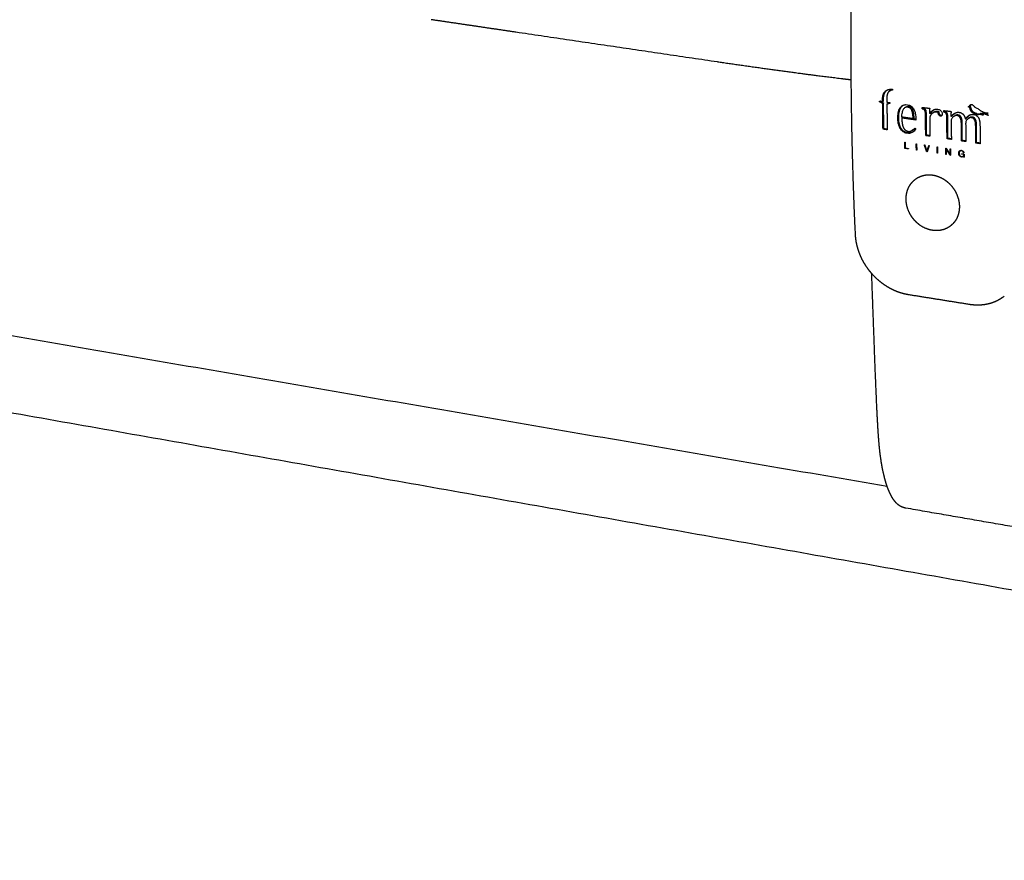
# Model space of a CAD drawing. Header units: millimetres. Extents: x -8186 to -3879, y 0 to 1739.
# Tile 3 of 11: x -7179 to -6954, y 314 to 506. Entities that reach past the tile are written whole.
import ezdxf

# ---------------------------------------------------------------- set-up
doc = ezdxf.new("R2010")
doc.units = ezdxf.units.MM
doc.header["$MEASUREMENT"] = 0
doc.layers.add('Make2D$visible$lines', color=7, linetype='Continuous', true_color=0x000000)

msp = doc.modelspace()

# ---------------------------------------------------------------- linework, layer by layer
at = {"layer": 'Make2D$visible$lines'}
for points, weights, degree, knots in [([(-6987.8, 456.94), (-6988.19, 464.93), (-6988.45, 473.04), (-6988.62, 481.23), (-6988.7, 485.61), (-6988.76, 490), (-6988.79, 494.39), (-6988.82, 498.83), (-6988.81, 503.27), (-6988.77, 507.7), (-6988.75, 509.85), (-6988.72, 512), (-6988.69, 514.15), (-6988.66, 516.31), (-6988.61, 518.47), (-6988.55, 520.63), (-6988.53, 521.63), (-6988.5, 522.62), (-6988.45, 523.61), (-6988.4, 524.62), (-6988.34, 525.62), (-6988.27, 526.62), (-6988.1, 528.82), (-6987.88, 531.02), (-6987.59, 533.2), (-6987.3, 535.39), (-6986.95, 537.57), (-6986.53, 539.73), (-6985.78, 543.62), (-6984.84, 547.42), (-6983.72, 551.05), (-6982.52, 554.98), (-6981.11, 558.7), (-6979.64, 562.26), (-6979.21, 563.31), (-6978.77, 564.35), (-6978.32, 565.39), (-6976.17, 570.35), (-6973.89, 575.04), (-6971.47, 579.36), (-6968.95, 583.86), (-6966.28, 587.95), (-6963.5, 591.49), (-6959.99, 595.95), (-6956.33, 599.51), (-6952.62, 602.35), (-6948.95, 604.67), (-6945.3, 606.97), (-6941.67, 609.26), (-6926.56, 617.53), (-6911.81, 623.9), (-6883.36, 634.67), (-6869.66, 639.11), (-6856.28, 643.62)], [1699.14372604, 1696.7199723, 1694.44341133, 1692.29497844, 1692.26837472, 1692.26837472, 1692.29497844, 1692.26274405, 1692.26274405, 1692.29497844, 1692.28791401, 1692.28791401, 1692.29497844, 1692.27866092, 1692.27866092, 1692.29497844, 1692.24198872, 1692.24198872, 1692.29497844, 1692.18010696, 1692.18010696, 1692.29497844, 1691.84037899, 1691.84037899, 1692.29497844, 1691.81791902, 1691.81791902, 1692.29497844, 1692.4054947, 1692.80237731, 1693.46974644, 1694.19281947, 1695.23764756, 1696.41439613, 1696.37670156, 1696.37670156, 1696.41439613, 1698.1898773, 1700.21146555, 1702.51045636, 1704.91175053, 1707.62001902, 1710.6013376, 1714.37069086, 1718.57989077, 1723.01765654, 1727.6052681, 1732.19287965, 1736.78049121, 1756.69312021, 1777.02122931, 1818.07362785, 1838.76559289, 1859.42944041], 3, [0, 0, 0, 0, 19.701116, 19.701116, 19.701116, 32.863137, 32.863137, 32.863137, 46.178655, 46.178655, 46.178655, 52.627768, 52.627768, 52.627768, 59.110247, 59.110247, 59.110247, 62.089032, 62.089032, 62.089032, 65.105123, 65.105123, 65.105123, 71.722974, 71.722974, 71.722974, 78.338047, 78.338047, 78.338047, 87.342309, 87.342309, 87.342309, 97.090644, 97.090644, 97.090644, 100.489761, 100.489761, 100.489761, 114.329022, 114.329022, 114.329022, 128.809959, 128.809959, 128.809959, 147.102939, 147.102939, 147.102939, 148.102939, 148.102939, 148.102939, 225.087576, 225.087576, 301.981593, 301.981593, 301.981593, 301.981593]), ([(-6988.77, 492.4), (-6989.8, 492.52), (-6990.82, 492.65), (-6996.02, 493.28), (-7000.13, 493.81), (-7009.33, 495.06), (-7014.49, 495.79), (-7019.46, 496.52)], [1741.45056778, 1741.75350312, 1742.06556527, 1743.70838478, 1745.17839351, 1748.75578121, 1750.96672302, 1753.22452849], 3, [103.418411, 103.418411, 103.418411, 103.418411, 105.968085, 105.968085, 116.409383, 116.409383, 129.779575, 129.779575, 129.779575, 129.779575]), ([(-6981.59, 488.1), (-6981.56, 488.61), (-6981.5, 489.07), (-6981.01, 489.86), (-6980.6, 490.15), (-6980.17, 490.23)], [1686.35304403, 1686.2087768, 1686.06367012, 1685.61868417, 1685.34505866, 1685.11024737], 3, [0, 0, 0, 0, 1.253588, 1.253588, 2.392884, 2.392884, 2.392884, 2.392884]), ([(-6981.37, 488.23), (-6981.33, 488.7), (-6981.26, 489.07), (-6981.15, 489.35), (-6981.03, 489.63), (-6980.87, 489.85), (-6980.65, 490.03), (-6980.61, 490.06), (-6980.56, 490.09), (-6980.52, 490.12)], [1686.63583637, 1686.50580083, 1686.37840647, 1686.2536533, 1686.12890013, 1685.99024592, 1685.83769066, 1684.90336583, 1684.90336583, 1685.83769066], 3, [6.894311, 6.894311, 6.894311, 6.894311, 7.894311, 7.894311, 7.894311, 8.894311, 8.894311, 8.894311, 9.048661, 9.048661, 9.048661, 9.048661]), ([(-6979.3, 490.1), (-6979.53, 490.14), (-6979.83, 489.98), (-6980.21, 489.71), (-6980.36, 489.52), (-6980.47, 489.27)], [1684.70832425, 1684.81570304, 1685.00513957, 1685.25986912, 1685.3804138, 1685.49882767], 3, [0, 0, 0, 0, 0.592294, 0.592294, 1.3559, 1.3559, 1.3559, 1.3559]), ([(-6981.32, 481.22), (-6981.33, 481.77), (-6981.33, 482.32), (-6981.33, 482.87), (-6981.34, 484.29), (-6981.35, 485.7), (-6981.35, 487.12)], [1688.33443025, 1688.20098853, 1688.0675469, 1687.93410527, 1687.59016377, 1687.24622226, 1686.90228051], 3, [50.947845, 50.947845, 50.947845, 50.947845, 58.195278, 58.195278, 58.195278, 59.251826, 59.251826, 59.251826, 59.251826]), ([(-6974.72, 480.42), (-6974.87, 480.34), (-6975.03, 480.3), (-6975.35, 480.21), (-6975.75, 480.27), (-6976.81, 480.42), (-6977.35, 481.33), (-6977.89, 482.23), (-6977.9, 483.84), (-6977.9, 484.84), (-6977.63, 485.56), (-6977.36, 486.29), (-6976.85, 486.63)], [1, 0.995735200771, 1, 1.00010989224, 1.00021755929, 1.00050611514, 1.00053424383, 1.00056237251, 1.00033046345, 1.00018708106, 1.00000260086, 0.999818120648, 0.999618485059], 2, [0, 0, 0, 0.33109, 0.33109, 1.331819, 1.331819, 2.332549, 2.332549, 3.333278, 3.333278, 4.334007, 4.334007, 5.334737, 5.334737, 5.334737]), ([(-6976.16, 486.26), (-6975.92, 486.4), (-6975.61, 486.36), (-6975.21, 486.3), (-6974.96, 485.97), (-6974.72, 485.64), (-6974.59, 485.08), (-6974.47, 484.51), (-6974.43, 483.64)], [1684.53540033, 1684.37930014, 1684.23552278, 1684.05328998, 1684.01163688, 1683.96998377, 1684.04646724, 1684.1229507, 1684.31621405], 2, [-16.521107, -16.521107, -16.521107, -16, -16, -15, -15, -14, -14, -13, -13, -13]), ([(-6971.76, 484.22), (-6971.76, 484.43), (-6971.76, 484.96), (-6971.85, 485.35), (-6971.9, 485.48), (-6972.19, 485.7), (-6972.33, 485.75), (-6972.48, 485.8)], [1682.45401501, 1682.40106934, 1682.26689391, 1682.2081835, 1682.20355888, 1682.29011774, 1682.34740453, 1682.40725166], 3, [0, 0, 0, 0, 0.60308, 0.60308, 1.085999, 1.085999, 1.521284, 1.521284, 1.521284, 1.521284]), ([(-6971.55, 484.34), (-6971.55, 484.57), (-6971.55, 484.8), (-6971.56, 485.03), (-6971.57, 485.21), (-6971.6, 485.35), (-6971.64, 485.47), (-6971.69, 485.57), (-6971.76, 485.67), (-6971.85, 485.73), (-6971.95, 485.8), (-6972.08, 485.86), (-6972.26, 485.92)], [1, 0.999846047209, 0.999846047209, 1, 0.999976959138, 0.999964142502, 0.999961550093, 0.971851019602, 0.971851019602, 0.999961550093, 0.999979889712, 1.00001018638, 1.00005244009], 3, [0, 0, 0, 0, 0.695355, 0.695355, 0.695355, 1.695355, 1.695355, 1.695355, 2.041319, 2.041319, 2.041319, 3.041319, 3.041319, 3.041319, 3.041319]), ([(-6970.54, 484.88), (-6970.33, 485.14), (-6970.14, 485.35), (-6969.96, 485.49), (-6969.92, 485.52), (-6969.88, 485.55), (-6969.83, 485.58)], [1682.08972751, 1681.92209772, 1681.77656744, 1681.65313668, 1680.62328551, 1680.62328551, 1681.65313668], 3, [85.49153, 85.49153, 85.49153, 85.49153, 86.49153, 86.49153, 86.49153, 86.650604, 86.650604, 86.650604, 86.650604]), ([(-6977.18, 483.57), (-6977.17, 482.87), (-6977.09, 481.52), (-6976.02, 480.62), (-6975.51, 480.56), (-6974.83, 480.79), (-6974.37, 481.17), (-6974.14, 481.37)], [1685.32035856, 1685.49912988, 1685.81870604, 1685.52631965, 1685.28822103, 1684.88170759, 1684.55691531, 1684.38310039], 3, [0, 0, 0, 0, 2.293206, 2.293206, 3.455687, 3.455687, 4.44804, 4.44804, 4.44804, 4.44804]), ([(-6968.82, 484.99), (-6969.3, 485.13), (-6969.82, 485.06), (-6970.38, 484.64), (-6970.52, 484.47), (-6970.74, 484.02), (-6970.77, 483.78), (-6970.77, 483.51)], [1680.80063787, 1681.00121792, 1681.27504744, 1681.65990313, 1681.77468172, 1682.00291532, 1682.07864954, 1682.14665138], 3, [0, 0, 0, 0, 1.219309, 1.219309, 1.851548, 1.851548, 2.502878, 2.502878, 2.502878, 2.502878]), ([(-6968.61, 485.12), (-6969.05, 485.24), (-6969.46, 485.2), (-6969.84, 484.99), (-6969.85, 484.99), (-6969.86, 484.98), (-6969.86, 484.98)], [1681.07490598, 1681.26161609, 1681.47597956, 1681.71799639, 1681.72136286, 1681.72474215, 1681.72813425], 3, [106.826783, 106.826783, 106.826783, 106.826783, 109.686146, 109.686146, 109.686146, 109.72592, 109.72592, 109.72592, 109.72592]), ([(-6967.99, 484.24), (-6968.09, 484.22), (-6968.2, 484.25), (-6968.3, 484.32), (-6968.5, 484.48), (-6968.67, 484.83), (-6968.61, 485.12)], [1680.98363945, 1681.03661542, 1681.08542409, 1681.11704702, 1681.1805536, 1681.17474931, 1681.07490598], 3, [99.960473, 99.960473, 99.960473, 99.960473, 102.24297, 102.24297, 102.24297, 106.826783, 106.826783, 106.826783, 106.826783]), ([(-6966.85, 483.49), (-6966.86, 483.7), (-6966.86, 484.23), (-6966.95, 484.63), (-6967, 484.76), (-6967.29, 484.97), (-6967.43, 485.02), (-6967.58, 485.07)], [1680.20913936, 1680.15619377, 1680.02201826, 1679.96330785, 1679.95868323, 1680.04524209, 1680.10252886, 1680.16237601], 3, [0, 0, 0, 0, 0.60308, 0.60308, 1.085999, 1.085999, 1.521284, 1.521284, 1.521284, 1.521284]), ([(-6966.64, 483.61), (-6966.64, 483.84), (-6966.65, 484.08), (-6966.66, 484.31), (-6966.67, 484.48), (-6966.69, 484.63), (-6966.74, 484.74), (-6966.78, 484.85), (-6966.86, 484.94), (-6966.95, 485.01), (-6967.05, 485.07), (-6967.18, 485.14), (-6967.36, 485.2)], [1, 0.999845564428, 0.999845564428, 1, 0.999976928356, 0.999964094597, 0.999961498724, 0.971805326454, 0.971805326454, 0.999961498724, 0.999979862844, 1.00001019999, 1.00005251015], 3, [0, 0, 0, 0, 0.696204, 0.696204, 0.696204, 1.696204, 1.696204, 1.696204, 2.042725, 2.042725, 2.042725, 3.042725, 3.042725, 3.042725, 3.042725]), ([(-6965.85, 484.09), (-6965.44, 484.51), (-6964.86, 485.08), (-6963.32, 484.91), (-6962.81, 484.39), (-6962.62, 483.52)], [1679.56066584, 1679.24569253, 1678.81894432, 1678.09887956, 1677.97672488, 1678.10428014], 3, [0, 0, 0, 0, 1.702192, 1.702192, 3.600027, 3.600027, 3.600027, 3.600027]), ([(-6965.64, 484.21), (-6965.41, 484.44), (-6965.21, 484.62), (-6965.07, 484.73), (-6965.01, 484.78), (-6964.95, 484.82), (-6964.89, 484.86)], [1679.83119908, 1679.659488, 1679.52287432, 1679.42135802, 1678.55394144, 1678.55394144, 1679.42135802], 3, [82.798438, 82.798438, 82.798438, 82.798438, 83.798438, 83.798438, 83.798438, 84.00887, 84.00887, 84.00887, 84.00887]), ([(-6963.31, 481.92), (-6963.31, 482.25), (-6963.32, 482.57), (-6963.34, 482.9), (-6963.36, 483.15), (-6963.39, 483.36), (-6963.44, 483.51), (-6963.48, 483.67), (-6963.53, 483.8), (-6963.6, 483.91), (-6963.65, 484), (-6963.72, 484.08), (-6963.79, 484.15), (-6963.86, 484.21), (-6963.94, 484.26), (-6964.03, 484.3), (-6964.13, 484.34), (-6964.23, 484.36), (-6964.34, 484.38), (-6964.49, 484.4), (-6964.65, 484.38), (-6964.79, 484.32), (-6964.83, 484.3), (-6964.87, 484.28), (-6964.91, 484.26)], [1, 0.999538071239, 0.999538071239, 1, 0.999969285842, 0.999948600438, 0.999937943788, 0.999927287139, 0.999923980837, 0.999928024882, 0.993215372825, 0.993215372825, 0.999928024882, 0.990966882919, 0.990966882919, 0.999928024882, 0.99474332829, 0.99474332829, 0.999928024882, 0.973296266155, 0.973296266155, 0.999928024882, 0.998947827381, 0.998947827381, 0.999928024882], 3, [0, 0, 0, 0, 0.97757, 0.97757, 0.97757, 1.97757, 1.97757, 1.97757, 2.97757, 2.97757, 2.97757, 3.292692, 3.292692, 3.292692, 3.571032, 3.571032, 3.571032, 3.888665, 3.888665, 3.888665, 4.351434, 4.351434, 4.351434, 4.483024, 4.483024, 4.483024, 4.483024]), ([(-6961.58, 484.38), (-6961.62, 484.36), (-6961.66, 484.32), (-6961.71, 484.29), (-6961.88, 484.16), (-6962.12, 483.94), (-6962.4, 483.64)], [1, 0.999552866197, 0.999552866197, 1, 1.00007158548, 1.0001708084, 1.00029766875], 3, [0, 0, 0, 0, 0.159261, 0.159261, 0.159261, 1.159261, 1.159261, 1.159261, 1.159261]), ([(-6960.03, 481.43), (-6960.03, 481.75), (-6960.04, 482.06), (-6960.06, 482.38), (-6960.08, 482.63), (-6960.1, 482.83), (-6960.14, 482.99), (-6960.18, 483.14), (-6960.22, 483.26), (-6960.27, 483.35), (-6960.32, 483.44), (-6960.38, 483.52), (-6960.45, 483.6), (-6960.52, 483.67), (-6960.59, 483.74), (-6960.68, 483.78), (-6960.77, 483.83), (-6960.89, 483.87), (-6961.03, 483.89), (-6961.18, 483.91), (-6961.32, 483.9), (-6961.46, 483.85), (-6961.5, 483.83), (-6961.54, 483.81), (-6961.58, 483.79)], [1, 0.999626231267, 0.999626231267, 1, 0.999968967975, 0.999947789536, 0.999936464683, 0.99992513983, 0.999920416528, 0.999922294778, 0.995777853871, 0.995777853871, 0.999922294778, 0.990812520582, 0.990812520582, 0.999922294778, 0.999941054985, 0.999970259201, 1.00000990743, 0.977043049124, 0.977043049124, 1.00000990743, 0.998191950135, 0.998191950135, 1.00000990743], 3, [0, 0, 0, 0, 0.947847, 0.947847, 0.947847, 1.947847, 1.947847, 1.947847, 2.947847, 2.947847, 2.947847, 3.252186, 3.252186, 3.252186, 3.547041, 3.547041, 3.547041, 4.547041, 4.547041, 4.547041, 4.983479, 4.983479, 4.983479, 5.117574, 5.117574, 5.117574, 5.117574]), ([(-6963.48, 474.76), (-6963.9, 474.83), (-6964.14, 475.18), (-6964.14, 476.02), (-6963.92, 476.32), (-6963.51, 476.26)], [1680.85291344, 1681.04169387, 1681.06265798, 1680.83716228, 1680.64799247, 1680.45466364], 3, [0, 0, 0, 0, 0.945536, 0.945536, 1.876828, 1.876828, 1.876828, 1.876828]), ([(-6963.5, 476.19), (-6963.88, 476.23), (-6964.06, 475.96), (-6964.05, 475.21), (-6963.86, 474.9), (-6963.48, 474.83)], [1680.47454927, 1680.64784428, 1680.81259466, 1681.01116436, 1681.00090528, 1680.8302516], 3, [0, 0, 0, 0, 0.822566, 0.822566, 1.665389, 1.665389, 1.665389, 1.665389]), ([(-6963.97, 475.98), (-6963.93, 476.09), (-6963.85, 476.19), (-6963.83, 476.21), (-6963.8, 476.23)], [1, 0.982488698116, 1, 0.99752954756, 1], 2, [0, 0, 0, 0.2416767, 0.2416767, 0.3081167, 0.3081167, 0.3081167]), ([(-6963.05, 474.95), (-6963.01, 474.97), (-6962.98, 475), (-6962.97, 475.01), (-6962.97, 475.01)], [1, 0.992154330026, 1, 0.999997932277, 0.99999589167], 2, [0, 0, 0, 0.090955, 0.090955, 0.1251786, 0.1251786, 0.1251786]), ([(-6976.19, 464.92), (-6976.22, 465.7), (-6976.11, 466.47), (-6975.85, 467.19), (-6975.85, 467.2), (-6975.84, 467.21), (-6975.84, 467.21), (-6975.55, 468.03), (-6975.08, 468.74), (-6974.47, 469.31), (-6973.94, 469.81), (-6973.3, 470.19), (-6972.6, 470.42), (-6972.52, 470.44), (-6972.43, 470.47), (-6972.34, 470.5), (-6971.61, 470.69), (-6970.84, 470.73), (-6970.07, 470.61)], [1688.48537397, 1688.30417893, 1688.07046689, 1687.82634843, 1687.82406155, 1687.82177139, 1687.81947799, 1687.54446409, 1687.226105, 1686.86770798, 1660.14438446, 1660.14438446, 1686.86770798, 1686.45895717, 1686.45895717, 1686.86770798, 1686.5204554, 1686.1835138, 1685.87971318], 3, [0, 0, 0, 0, 1.871307, 1.871307, 1.871307, 1.88879, 1.88879, 1.88879, 3.989424, 3.989424, 3.989424, 6.178666, 6.178666, 6.178666, 6.455829, 6.455829, 6.455829, 8.368905, 8.368905, 8.368905, 8.368905]), ([(-6970.07, 470.61), (-6969.31, 470.49), (-6968.56, 470.23), (-6967.85, 469.84), (-6967.08, 469.4), (-6966.4, 468.84), (-6965.83, 468.17), (-6965.25, 467.5), (-6964.79, 466.73), (-6964.47, 465.9), (-6964.17, 465.14), (-6964.01, 464.35), (-6963.98, 463.56)], [1684.75773747, 1684.45803488, 1684.19519717, 1683.98561075, 1666.95007907, 1666.95007907, 1683.98561075, 1667.83600516, 1667.83600516, 1683.98561075, 1684.05168784, 1684.18316648, 1684.37157356], 3, [0, 0, 0, 0, 1.887295, 1.887295, 1.887295, 4.522295, 4.522295, 4.522295, 7.177582, 7.177582, 7.177582, 9.053536, 9.053536, 9.053536, 9.053536]), ([(-6970.17, 457.95), (-6970.93, 458.06), (-6971.67, 458.33), (-6973.12, 459.14), (-6973.79, 459.7), (-6974.37, 460.37), (-6974.94, 461.03), (-6975.39, 461.79), (-6976, 463.35), (-6976.16, 464.14), (-6976.19, 464.92)], [1687.63752323, 1687.91872788, 1688.17486785, 1688.59916714, 1688.75648605, 1688.83887647, 1688.92106491, 1688.92713149, 1688.79360099, 1688.66527142, 1688.48537397], 3, [0, 0, 0, 0, 1.87187, 1.87187, 3.876744, 3.876744, 3.876744, 5.876648, 5.876648, 7.734526, 7.734526, 7.734526, 7.734526]), ([(-6963.98, 463.56), (-6963.96, 462.77), (-6964.07, 461.99), (-6964.34, 461.28), (-6964.51, 460.79), (-6964.76, 460.33), (-6965.07, 459.92), (-6965.25, 459.67), (-6965.45, 459.45), (-6965.68, 459.24), (-6966.29, 458.67), (-6967.03, 458.27), (-6967.84, 458.06), (-6968.27, 457.94), (-6968.71, 457.88), (-6969.16, 457.88), (-6969.5, 457.87), (-6969.83, 457.89), (-6970.17, 457.95)], [1683.88496961, 1684.07553791, 1684.32140885, 1684.60631565, 1672.67936531, 1672.67936531, 1684.60631565, 1679.99369025, 1679.99369025, 1684.60631565, 1650.92275314, 1650.92275314, 1684.60631565, 1676.4791294, 1676.4791294, 1684.60631565, 1680.46146041, 1680.46146041, 1684.60631565], 3, [0, 0, 0, 0, 1.898217, 1.898217, 1.898217, 3.446747, 3.446747, 3.446747, 4.36119, 4.36119, 4.36119, 6.854432, 6.854432, 6.854432, 8.186714, 8.186714, 8.186714, 9.198686, 9.198686, 9.198686, 9.198686]), ([(-6975.64, 443.18), (-6976.74, 443.36), (-6977.79, 443.73), (-6978.93, 444.12), (-6979.98, 444.71), (-6981.1, 445.34), (-6982.1, 446.14), (-6983.14, 446.98), (-6984.02, 447.97), (-6984.91, 448.97), (-6985.61, 450.11), (-6986.29, 451.2), (-6986.78, 452.4), (-6987.24, 453.53), (-6987.5, 454.72), (-6987.75, 455.82), (-6987.8, 456.94)], [1, 0.996156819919, 1, 0.996269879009, 1, 0.996382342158, 1, 0.996429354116, 1, 0.996448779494, 1, 0.996452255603, 1, 0.996418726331, 1, 0.996436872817, 1], 2, [0, 0, 0, 2.218102, 2.218102, 4.628312, 4.628312, 7.189802, 7.189802, 9.846825, 9.846825, 12.508662, 12.508662, 15.084706, 15.084706, 17.519195, 17.519195, 19.759054, 19.759054, 19.759054]), ([(-6976.23, 394.27), (-6976.87, 394.38), (-6977.5, 394.64), (-6978.07, 395.11), (-6978.48, 395.45), (-6978.83, 395.87), (-6979.12, 396.3), (-6979.27, 396.52), (-6979.41, 396.75), (-6979.53, 396.98), (-6979.67, 397.22), (-6979.79, 397.46), (-6979.9, 397.7), (-6980.15, 398.22), (-6980.36, 398.75), (-6980.55, 399.29), (-6980.74, 399.86), (-6980.92, 400.43), (-6981.07, 401.02), (-6981.42, 402.33), (-6981.71, 403.72), (-6981.93, 405.19), (-6982.16, 406.65), (-6982.32, 408.18), (-6982.45, 409.73), (-6982.56, 411.09), (-6982.64, 412.47), (-6982.72, 413.86), (-6982.8, 415.25), (-6982.87, 416.64), (-6982.93, 418.03), (-6983.14, 422.62), (-6983.32, 427.24), (-6983.49, 431.87), (-6983.69, 437.26), (-6983.89, 442.65), (-6984.08, 448.04)], [1728.68087387, 1728.0324506, 1727.42539077, 1726.8245528, 1726.39359639, 1725.92584453, 1725.48662819, 1724.45230215, 1724.45230215, 1725.48662819, 1724.85130137, 1724.85130137, 1725.48662819, 1723.86816525, 1723.86816525, 1725.48662819, 1724.68570835, 1724.68570835, 1725.48662819, 1724.70091104, 1723.97696529, 1723.32012849, 1722.66544748, 1722.07424177, 1721.52309482, 1721.03922556, 1720.58909395, 1720.14424802, 1720.13285211, 1720.13285211, 1720.14424802, 1718.73489148, 1717.36839996, 1716.00748648, 1716.00689922, 1716.00689922, 1716.00748648], 3, [0.026202, 0.026202, 0.026202, 0.026202, 2.614473, 2.614473, 2.614473, 4.521413, 4.521413, 4.521413, 5.315078, 5.315078, 5.315078, 6.126863, 6.126863, 6.126863, 7.837229, 7.837229, 7.837229, 9.646278, 9.646278, 9.646278, 13.667244, 13.667244, 13.667244, 17.679816, 17.679816, 17.679816, 21.185216, 21.185216, 21.185216, 25.359089, 25.359089, 25.359089, 36.844651, 36.844651, 36.844651, 53.0206, 53.0206, 53.0206, 53.0206]), ([(-6953.68, 442.86), (-6954.34, 442.33), (-6955.08, 441.93), (-6956.1, 441.39), (-6957.22, 441.11), (-6958.31, 440.84), (-6959.44, 440.8), (-6960.53, 440.77), (-6961.61, 440.94)], [1, 0.995714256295, 1, 0.992716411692, 1, 0.994113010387, 1, 0.995527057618, 1], 2, [0, 0, 0, 1.689866, 1.689866, 3.982675, 3.982675, 6.229507, 6.229507, 8.404713, 8.404713, 8.404713])]:
    msp.add_rational_spline(points, weights, degree=degree, knots=knots, dxfattribs=at)
for points, weights, degree in [([(-7065.66, 503.35), (-7072.16, 504.31), (-7078.63, 505.27), (-7085.08, 506.22)], [1775.90850737, 1779.14222683, 1782.37594477, 1785.60966118], 3), ([(-7019.47, 496.53), (-7042.56, 499.93), (-7065.66, 503.35)], [1, 0.999999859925, 1], 2), ([(-6980.17, 490.23), (-6979.74, 490.34), (-6979.3, 490.27)], [1, 0.981024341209, 1], 2), ([(-6979.3, 490.21), (-6979.47, 490.17), (-6979.63, 490.08)], [1, 0.991108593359, 1], 2), ([(-6979.3, 490.27), (-6979.3, 490.21), (-6979.3, 490.16), (-6979.3, 490.1)], [1684.66756277, 1684.68114402, 1684.69473118, 1684.70832425], 3), ([(-6981.58, 487.46), (-6981.58, 487.67), (-6981.59, 487.89), (-6981.59, 488.1)], [1686.51274733, 1686.45942288, 1686.40618843, 1686.35304403], 3), ([(-6981.36, 487.58), (-6981.36, 487.91), (-6981.37, 488.23)], [1, 0.999982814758, 1], 2), ([(-6980.47, 489.27), (-6980.61, 488.92), (-6980.62, 488.37), (-6980.61, 487.99)], [1685.49882767, 1685.65733793, 1685.79794478, 1685.89431052], 3), ([(-6980.61, 487.99), (-6980.61, 487.76), (-6980.61, 487.54), (-6980.61, 487.31)], [1685.89431052, 1685.95055068, 1686.0068889, 1686.06332515], 3), ([(-6982.28, 487.51), (-6982.27, 487.54), (-6982.26, 487.56), (-6982.23, 487.55)], [1686.84449479, 1686.83662901, 1686.82807652, 1686.81422048], 3), ([(-6982.27, 487.44), (-6982.27, 487.46), (-6982.27, 487.49), (-6982.28, 487.51)], [1686.86304851, 1686.85686281, 1686.85067824, 1686.84449479], 3), ([(-6982.25, 487.39), (-6982.28, 487.41), (-6982.27, 487.44)], [1, 0.831190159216, 1], 2), ([(-6981.57, 487), (-6981.8, 487.13), (-6982.02, 487.26), (-6982.25, 487.39)], [1686.62708892, 1686.70513018, 1686.78319041, 1686.86126963], 3), ([(-6982.02, 487.52), (-6982.03, 487.52), (-6982.03, 487.52), (-6982.03, 487.52)], [1687.13865558, 1658.88301639, 1634.67033527, 1614.50061224], 3), ([(-6981.49, 481.13), (-6981.54, 484.06), (-6981.57, 487)], [1, 0.999995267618, 1], 2), ([(-6979.93, 487.05), (-6980.16, 486.99), (-6980.38, 486.92), (-6980.6, 486.85)], [1685.79549136, 1685.9229388, 1686.05040511, 1686.17789027], 3), ([(-6980.6, 486.85), (-6980.57, 483.92), (-6980.52, 480.98)], [1, 0.999995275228, 1], 2), ([(-6979.95, 487.21), (-6979.92, 487.21), (-6979.91, 487.19), (-6979.91, 487.16)], [1685.7619367, 1685.7479817, 1685.74684661, 1685.75411211], 3), ([(-6979.91, 487.09), (-6979.91, 487.07), (-6979.91, 487.06), (-6979.93, 487.05)], [1685.77261898, 1685.77826891, 1685.78432313, 1685.79549136], 3), ([(-6979.91, 487.16), (-6979.91, 487.14), (-6979.91, 487.11), (-6979.91, 487.09)], [1685.75411211, 1685.76027993, 1685.76644889, 1685.77261898], 3), ([(-6972.48, 485.8), (-6972.48, 485.9), (-6972.48, 486.01), (-6972.48, 486.11)], [1682.40725166, 1682.38126224, 1682.35529354, 1682.32934556], 3), ([(-6972.48, 486.11), (-6972.03, 486.07), (-6971.59, 486.02), (-6971.14, 485.97)], [1682.32934556, 1682.11863535, 1681.90792612, 1681.69721772], 3), ([(-6970.79, 485.92), (-6970.81, 485.55), (-6970.83, 485.17), (-6970.85, 484.79)], [1681.53781619, 1681.64312529, 1681.74871299, 1681.85457898], 3), ([(-6970.76, 484.76), (-6970.29, 485.35), (-6969.78, 485.84), (-6968.89, 485.71)], [1681.81966671, 1681.43286971, 1681.05825873, 1680.65392428], 3), ([(-6961.92, 486.26), (-6961.79, 486.41), (-6961.6, 486.42)], [1, 0.92715344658, 1], 2), ([(-6961.57, 486.09), (-6961.69, 486.1), (-6961.8, 486.15), (-6961.92, 486.26)], [1676.94047615, 1676.99455221, 1677.03754638, 1677.06945866], 3), ([(-6961.69, 486.39), (-6961.69, 486.4), (-6961.68, 486.4), (-6961.68, 486.41)], [1677.35804059, 1677.35399774, 1677.34995, 1677.34589737], 3), ([(-6961.34, 486.22), (-6961.46, 486.23), (-6961.57, 486.28), (-6961.69, 486.39)], [1677.22845734, 1677.28273364, 1677.32592806, 1677.35804059], 3), ([(-6960.24, 484.56), (-6961.02, 484.74), (-6961.46, 485.24), (-6961.57, 486.09)], [1676.66555831, 1677.00629497, 1677.09728271, 1676.94047615], 3), ([(-6961.37, 486.55), (-6961.38, 486.68), (-6961.3, 486.78)], [1, 0.935017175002, 1], 2), ([(-6960.01, 484.69), (-6960.79, 484.86), (-6961.24, 485.37), (-6961.34, 486.22)], [1676.94585904, 1677.28699096, 1677.3811904, 1677.22845734], 3), ([(-6977.18, 483.7), (-6977.18, 483.66), (-6977.18, 483.62), (-6977.18, 483.57)], [1685.28788194, 1685.298704, 1685.30952954, 1685.32035856], 3), ([(-6971.69, 479.67), (-6971.73, 481.94), (-6971.76, 484.22)], [1, 0.999997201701, 1], 2), ([(-6970.85, 484.79), (-6970.82, 484.78), (-6970.79, 484.77), (-6970.76, 484.76)], [1681.85457898, 1681.84294148, 1681.83130405, 1681.81966671], 3), ([(-6970.77, 483.51), (-6970.75, 481.52), (-6970.72, 479.52)], [1, 0.999997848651, 1], 2), ([(-6967.58, 485.07), (-6967.58, 485.18), (-6967.58, 485.28), (-6967.58, 485.39)], [1680.16237601, 1680.13638659, 1680.11041789, 1680.08446991], 3), ([(-6967.58, 485.39), (-6967.13, 485.34), (-6966.68, 485.3), (-6966.23, 485.25)], [1680.08446991, 1679.8737598, 1679.66305052, 1679.45234208], 3), ([(-6966.8, 478.93), (-6966.83, 481.21), (-6966.85, 483.49)], [1, 0.999997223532, 1], 2), ([(-6965.88, 485.2), (-6965.9, 484.84), (-6965.92, 484.48), (-6965.94, 484.13)], [1679.29294055, 1679.39295989, 1679.49322783, 1679.5937441], 3), ([(-6965.94, 484.13), (-6965.91, 484.11), (-6965.88, 484.1), (-6965.85, 484.09)], [1679.5937441, 1679.58271786, 1679.57169178, 1679.56066584], 3), ([(-6962.62, 483.52), (-6962.03, 484.14), (-6961.38, 484.83), (-6960.32, 484.38)], [1678.10428014, 1677.65814727, 1677.16360163, 1676.75104953], 3), ([(-6962.4, 483.64), (-6962.15, 483.9), (-6961.9, 484.17), (-6961.61, 484.37)], [1678.37409497, 1678.18958615, 1677.99839513, 1677.80792105], 3), ([(-6960.32, 484.38), (-6960.29, 484.44), (-6960.26, 484.5), (-6960.24, 484.56)], [1676.75104953, 1676.72254451, 1676.69404744, 1676.66555831], 3), ([(-6959.96, 484.49), (-6960.01, 484.42), (-6960.06, 484.35), (-6960.12, 484.28)], [1676.54780989, 1676.59135284, 1676.6349072, 1676.67847296], 3), ([(-6960.12, 484.28), (-6959.3, 483.78), (-6959.26, 482.7), (-6959.25, 481.97)], [1676.67847296, 1676.40476823, 1676.65719058, 1676.84109009], 3), ([(-6960.1, 484.5), (-6960.1, 484.5), (-6960.1, 484.5), (-6960.11, 484.5)], [1677.03416131, 1677.03508884, 1677.03601983, 1677.03695429], 3), ([(-6959.34, 484.6), (-6959.46, 484.44), (-6959.66, 484.41), (-6959.96, 484.49)], [1676.2142108, 1676.3104899, 1676.42168957, 1676.54780989], 3), ([(-6959.35, 484.58), (-6959.45, 484.56), (-6959.58, 484.57), (-6959.74, 484.61)], [1676.64413165, 1676.70135645, 1676.76260599, 1676.82788027], 3), ([(-6958.46, 484.34), (-6958.56, 484.33), (-6959.08, 484.43), (-6959.34, 484.6)], [1675.8473829, 1675.89677392, 1676.12949469, 1676.2142108], 3), ([(-6958.64, 484.54), (-6958.81, 484.58), (-6958.99, 484.65), (-6959.11, 484.72)], [1676.31002273, 1676.38160697, 1676.45526839, 1676.49560188], 3), ([(-6958.49, 484.74), (-6958.63, 484.73), (-6958.76, 484.72), (-6958.89, 484.71)], [1675.76348506, 1675.83078724, 1675.89809108, 1675.96539658], 3), ([(-6958.89, 484.71), (-6958.64, 484.55), (-6958.5, 484.42), (-6958.46, 484.34)], [1675.96539658, 1675.88234017, 1675.8430023, 1675.8473829], 3), ([(-6957.34, 484.28), (-6957.87, 484.46), (-6958.25, 484.61), (-6958.49, 484.74)], [1675.30737475, 1675.52427637, 1675.67631314, 1675.76348506], 3), ([(-6957.56, 484.57), (-6957.87, 484.68), (-6958.1, 484.78), (-6958.27, 484.87)], [1675.77216182, 1675.89451854, 1675.98598117, 1676.04654971], 3), ([(-6957.48, 484.88), (-6957.47, 484.83), (-6957.52, 484.77), (-6957.62, 484.69)], [1675.23153229, 1675.23920678, 1675.27702019, 1675.34497259], 3), ([(-6957.62, 484.69), (-6957.53, 484.45), (-6957.34, 484.28)], [1, 0.968531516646, 1], 2), ([(-6974.76, 480.88), (-6974.49, 481.03), (-6974.12, 481.34)], [1685.15389274, 1684.98448167, 1684.72599547], 2), ([(-6974.14, 481.37), (-6974.09, 481.28), (-6974.05, 481.19), (-6974, 481.09)], [1684.38310039, 1684.38552994, 1684.38797406, 1684.39043276], 3), ([(-6965.87, 482.94), (-6965.85, 480.86), (-6965.81, 478.79)], [1, 0.999997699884, 1], 2), ([(-6963.47, 478.44), (-6963.49, 480.12), (-6963.51, 481.8)], [1, 0.999998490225, 1], 2), ([(-6962.54, 482.38), (-6962.51, 480.33), (-6962.48, 478.29)], [1, 0.999997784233, 1], 2), ([(-6960.19, 477.95), (-6960.21, 479.63), (-6960.23, 481.32)], [1, 0.999998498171, 1], 2), ([(-6959.25, 481.97), (-6959.23, 479.88), (-6959.2, 477.8)], [1, 0.99999770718, 1], 2), ([(-6976.48, 476.74), (-6976.49, 477.22), (-6976.5, 477.71), (-6976.51, 478.19)], [1686.80682309, 1686.6786348, 1686.55089874, 1686.42361561], 3), ([(-6976.42, 478.18), (-6976.41, 477.72), (-6976.4, 477.26), (-6976.4, 476.81)], [1686.38495884, 1686.50532108, 1686.62608834, 1686.74726003], 3), ([(-6975.62, 476.69), (-6975.62, 476.66), (-6975.62, 476.64), (-6975.62, 476.61)], [1686.39072076, 1686.39816937, 1686.40561931, 1686.41307058], 3), ([(-6973.84, 476.34), (-6973.85, 476.83), (-6973.86, 477.31), (-6973.87, 477.79)], [1685.59463437, 1685.46637038, 1685.33855906, 1685.2112012], 3), ([(-6973.79, 477.78), (-6973.78, 477.3), (-6973.77, 476.81), (-6973.76, 476.33)], [1685.17254443, 1685.29990229, 1685.42771361, 1685.5559776], 3), ([(-6971.47, 475.98), (-6971.65, 476.49), (-6971.83, 477), (-6972.01, 477.51)], [1684.50566019, 1684.45529095, 1684.40537892, 1684.35592442], 3), ([(-6971.92, 477.5), (-6971.76, 477.02), (-6971.59, 476.54), (-6971.43, 476.06)], [1684.31551062, 1684.36406679, 1684.41303101, 1684.46240301], 3), ([(-6971.42, 476.06), (-6971.27, 476.49), (-6971.12, 476.92), (-6970.97, 477.36)], [1684.460517, 1684.26711005, 1684.07410446, 1683.88150112], 3), ([(-6970.89, 477.35), (-6971.05, 476.89), (-6971.21, 476.43), (-6971.37, 475.97)], [1683.84284435, 1684.04839696, 1684.25440031, 1684.46085351], 3), ([(-6969.08, 475.62), (-6969.09, 476.11), (-6969.1, 476.59), (-6969.11, 477.08)], [1683.40866728, 1683.28040322, 1683.15259193, 1683.0252341], 3), ([(-6969.02, 477.07), (-6969.01, 476.58), (-6969.01, 476.1), (-6969, 475.61)], [1682.98657733, 1683.11393525, 1683.24174654, 1683.37001051], 3), ([(-6967.07, 475.32), (-6967.08, 475.81), (-6967.09, 476.29), (-6967.09, 476.78)], [1682.48601955, 1682.35775555, 1682.22994423, 1682.10258637], 3), ([(-6967.01, 476.66), (-6967, 476.21), (-6966.99, 475.76), (-6966.98, 475.31)], [1682.09237953, 1682.21031894, 1682.3286469, 1682.44736278], 3), ([(-6966.11, 475.18), (-6966.41, 475.67), (-6966.7, 476.16), (-6967, 476.66)], [1682.04665692, 1682.06087471, 1682.07548679, 1682.09049321], 3), ([(-6966.99, 476.76), (-6966.69, 476.27), (-6966.4, 475.78), (-6966.1, 475.29)], [1682.05426348, 1682.03927608, 1682.02467772, 1682.01046834], 3), ([(-6966.09, 475.29), (-6966.1, 475.74), (-6966.11, 476.18), (-6966.12, 476.63)], [1682.00857714, 1681.89073159, 1681.7732688, 1681.65618929], 3), ([(-6966.03, 476.62), (-6966.03, 476.13), (-6966.02, 475.65), (-6966.01, 475.16)], [1681.61753252, 1681.74489044, 1681.87270173, 1682.00096569], 3), ([(-6963.51, 476.27), (-6963.6, 476.26), (-6963.68, 476.21)], [1, 0.976643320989, 1], 2), ([(-6963.51, 476.26), (-6963.23, 476.22), (-6962.99, 476.02), (-6962.93, 475.71)], [1680.45466364, 1680.32777129, 1680.26198738, 1680.31641341], 3), ([(-6963.01, 475.72), (-6963.08, 475.98), (-6963.26, 476.15), (-6963.5, 476.19)], [1680.35643169, 1680.31987026, 1680.36337937, 1680.47454927], 3), ([(-6963.48, 475.42), (-6963.48, 475.44), (-6963.48, 475.47), (-6963.48, 475.5)], [1680.67030496, 1680.66287553, 1680.65544744, 1680.6480207], 3), ([(-6963.48, 474.83), (-6963.14, 474.79), (-6962.96, 474.99), (-6962.97, 475.34)], [1680.8302516, 1680.67464856, 1680.52750623, 1680.43911638], 3), ([(-6962.97, 475.01), (-6963.05, 474.79), (-6963.27, 474.73), (-6963.48, 474.76)], [1680.52789298, 1680.62602328, 1680.75539568, 1680.85291344], 3), ([(-6963.37, 474.82), (-6963.39, 474.82), (-6963.4, 474.83)], [1680.99597758, 1681.0035344, 1681.01075639], 2), ([(-6963.08, 474.85), (-6963.22, 474.8), (-6963.37, 474.82)], [1, 0.96704819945, 1], 2), ([(-6962.97, 475.01), (-6962.92, 475.06), (-6962.89, 475.13)], [1, 0.984721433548, 1], 2), ([(-6962.96, 474.7), (-6962.96, 474.81), (-6962.97, 474.91), (-6962.97, 475.01)], [1680.60881118, 1680.58119589, 1680.55360092, 1680.52602628], 3), ([(-6962.9, 475.41), (-6962.89, 475.17), (-6962.89, 474.93), (-6962.88, 474.69)], [1680.38425734, 1680.44682766, 1680.50950796, 1680.57229818], 3)]:
    msp.add_rational_spline(points, weights, degree=degree, dxfattribs=at)
for points in [[(-6979.85, 489.96), (-6979.74, 490.02), (-6979.63, 490.08)], [(-6981.59, 488.1), (-6981.48, 488.17), (-6981.37, 488.23)], [(-6982.28, 487.51), (-6982.24, 487.53), (-6982.21, 487.55)], [(-6982.27, 487.44), (-6982.19, 487.49), (-6982.11, 487.53)], [(-6982.25, 487.39), (-6982.14, 487.46), (-6982.02, 487.52)], [(-6982.23, 487.55), (-6981.91, 487.5), (-6981.58, 487.46)], [(-6982.02, 487.52), (-6981.69, 487.32), (-6981.35, 487.12)], [(-6981.58, 487.46), (-6981.47, 487.52), (-6981.36, 487.58)], [(-6981.35, 487.12), (-6981.46, 487.06), (-6981.57, 487)], [(-6980.61, 487.31), (-6980.28, 487.26), (-6979.95, 487.21)], [(-6980.6, 486.85), (-6980.49, 486.92), (-6980.38, 486.98)], [(-6979.91, 487.12), (-6980.14, 487.05), (-6980.38, 486.98)], [(-6976.93, 486.59), (-6976.86, 486.63), (-6976.79, 486.67)], [(-6976.38, 486.14), (-6976.27, 486.2), (-6976.16, 486.26)], [(-6972.48, 485.8), (-6972.37, 485.86), (-6972.26, 485.92)], [(-6972.26, 485.92), (-6972.26, 486.01), (-6972.26, 486.09)], [(-6971.14, 485.97), (-6970.96, 485.95), (-6970.79, 485.92)], [(-6961.92, 486.26), (-6961.81, 486.33), (-6961.69, 486.39)], [(-6961.6, 486.42), (-6961.48, 486.49), (-6961.37, 486.55)], [(-6961.57, 486.09), (-6961.46, 486.15), (-6961.34, 486.22)], [(-6974.63, 483.53), (-6975.9, 483.71), (-6977.18, 483.9)], [(-6977.18, 483.7), (-6977.08, 483.76), (-6976.98, 483.81)], [(-6973.94, 483.22), (-6975.56, 483.46), (-6977.18, 483.7)], [(-6973.94, 483.36), (-6975.46, 483.59), (-6976.98, 483.81)], [(-6974.43, 483.64), (-6974.53, 483.58), (-6974.63, 483.53)], [(-6971.53, 479.76), (-6971.54, 482.05), (-6971.55, 484.34)], [(-6970.76, 484.76), (-6970.65, 484.82), (-6970.54, 484.88)], [(-6969.97, 484.92), (-6969.91, 484.95), (-6969.86, 484.98)], [(-6968.82, 484.99), (-6968.71, 485.05), (-6968.61, 485.12)], [(-6967.58, 485.07), (-6967.47, 485.14), (-6967.36, 485.2)], [(-6967.36, 485.2), (-6967.36, 485.28), (-6967.36, 485.36)], [(-6966.63, 479.03), (-6966.64, 481.32), (-6966.64, 483.61)], [(-6966.23, 485.25), (-6966.06, 485.22), (-6965.88, 485.2)], [(-6965.85, 484.09), (-6965.75, 484.15), (-6965.64, 484.21)], [(-6965.03, 484.19), (-6964.97, 484.23), (-6964.91, 484.26)], [(-6962.62, 483.52), (-6962.51, 483.58), (-6962.4, 483.64)], [(-6961.79, 483.67), (-6961.68, 483.73), (-6961.58, 483.79)], [(-6960.09, 484.51), (-6960.21, 484.44), (-6960.32, 484.38)], [(-6960.24, 484.56), (-6960.12, 484.63), (-6960.01, 484.69)], [(-6960.09, 484.51), (-6960.1, 484.5), (-6960.1, 484.5)], [(-6960.01, 484.69), (-6960.05, 484.6), (-6960.09, 484.51)], [(-6959.96, 484.49), (-6959.85, 484.55), (-6959.74, 484.61)], [(-6959.34, 484.6), (-6959.22, 484.66), (-6959.11, 484.72)], [(-6958.89, 484.71), (-6958.78, 484.77), (-6958.67, 484.84)], [(-6958.27, 484.87), (-6958.47, 484.85), (-6958.67, 484.84)], [(-6958.49, 484.74), (-6958.38, 484.8), (-6958.27, 484.87)], [(-6981.49, 481.13), (-6981.41, 481.18), (-6981.32, 481.22)], [(-6980.52, 480.98), (-6981, 481.06), (-6981.49, 481.13)], [(-6980.52, 481.1), (-6980.92, 481.16), (-6981.32, 481.22)], [(-6963.3, 478.53), (-6963.31, 480.22), (-6963.31, 481.92)], [(-6960.02, 478.04), (-6960.03, 479.74), (-6960.03, 481.43)], [(-6974.76, 480.88), (-6974.82, 480.84), (-6974.89, 480.81)], [(-6971.69, 479.67), (-6971.61, 479.71), (-6971.53, 479.76)], [(-6970.72, 479.52), (-6971.2, 479.59), (-6971.69, 479.67)], [(-6970.72, 479.64), (-6971.12, 479.7), (-6971.53, 479.76)], [(-6966.8, 478.93), (-6966.71, 478.98), (-6966.63, 479.03)], [(-6965.81, 478.79), (-6966.3, 478.86), (-6966.8, 478.93)], [(-6965.82, 478.91), (-6966.22, 478.97), (-6966.63, 479.03)], [(-6980.53, 399.23), (-7206.01, 437.98), (-7431.49, 476.72)], [(-6976.51, 478.19), (-6976.46, 478.18), (-6976.42, 478.18)], [(-6976.37, 476.8), (-6976.42, 476.77), (-6976.48, 476.74)], [(-6975.62, 476.61), (-6976.05, 476.67), (-6976.48, 476.74)], [(-6976.4, 476.81), (-6976.01, 476.75), (-6975.62, 476.69)], [(-6973.87, 477.79), (-6973.83, 477.79), (-6973.79, 477.78)], [(-6972.01, 477.51), (-6971.96, 477.51), (-6971.92, 477.5)], [(-6970.97, 477.36), (-6970.93, 477.35), (-6970.89, 477.35)], [(-6969.11, 477.08), (-6969.07, 477.07), (-6969.02, 477.07)], [(-6967.09, 476.78), (-6967.04, 476.77), (-6966.99, 476.76)], [(-6967.01, 476.66), (-6966.98, 476.67), (-6966.95, 476.69)], [(-6967, 476.66), (-6967.01, 476.66), (-6967.01, 476.66)], [(-6967, 476.66), (-6966.97, 476.67), (-6966.94, 476.69)], [(-6966.96, 476.68), (-6966.96, 476.7), (-6966.96, 476.71)], [(-6966.12, 476.63), (-6966.08, 476.62), (-6966.03, 476.62)], [(-6963.47, 478.44), (-6963.39, 478.48), (-6963.3, 478.53)], [(-6962.48, 478.29), (-6962.98, 478.36), (-6963.47, 478.44)], [(-6962.49, 478.41), (-6962.89, 478.47), (-6963.3, 478.53)], [(-6960.19, 477.95), (-6960.11, 477.99), (-6960.02, 478.04)], [(-6959.2, 477.8), (-6959.7, 477.87), (-6960.19, 477.95)], [(-6959.21, 477.92), (-6959.61, 477.98), (-6960.02, 478.04)], [(-6973.76, 476.39), (-6973.8, 476.37), (-6973.84, 476.34)], [(-6973.76, 476.33), (-6973.8, 476.34), (-6973.84, 476.34)], [(-6971.47, 475.98), (-6971.41, 476.02), (-6971.36, 476.05)], [(-6971.37, 475.97), (-6971.42, 475.98), (-6971.47, 475.98)], [(-6971.43, 476.06), (-6971.42, 476.06), (-6971.42, 476.06)], [(-6971.42, 476.06), (-6971.37, 476.09), (-6971.32, 476.11)], [(-6971.36, 476.05), (-6971.36, 476.07), (-6971.37, 476.09)], [(-6971.35, 476.05), (-6971.35, 476.05), (-6971.36, 476.05)], [(-6969, 475.67), (-6969.04, 475.65), (-6969.08, 475.62)], [(-6969, 475.61), (-6969.04, 475.62), (-6969.08, 475.62)], [(-6966.98, 475.37), (-6967.03, 475.35), (-6967.07, 475.32)], [(-6966.98, 475.31), (-6967.02, 475.32), (-6967.07, 475.32)], [(-6966.11, 475.18), (-6966.06, 475.21), (-6966.01, 475.23)], [(-6966.01, 475.16), (-6966.06, 475.17), (-6966.11, 475.18)], [(-6966.1, 475.29), (-6966.1, 475.29), (-6966.09, 475.29)], [(-6966.09, 475.29), (-6966.05, 475.32), (-6966.01, 475.34)], [(-6966.01, 475.27), (-6966.02, 475.3), (-6966.04, 475.32)], [(-6963.81, 476.14), (-6963.75, 476.17), (-6963.68, 476.21)], [(-6963.5, 476.19), (-6963.45, 476.21), (-6963.41, 476.24)], [(-6963.48, 475.5), (-6963.19, 475.46), (-6962.9, 475.41)], [(-6962.97, 475.34), (-6963.22, 475.38), (-6963.48, 475.42)], [(-6963.48, 474.76), (-6963.43, 474.79), (-6963.37, 474.82)], [(-6963.05, 474.95), (-6963.11, 474.91), (-6963.17, 474.88)], [(-6963.01, 475.72), (-6962.98, 475.74), (-6962.94, 475.76)], [(-6962.93, 475.71), (-6962.97, 475.71), (-6963.01, 475.72)], [(-6962.97, 475.34), (-6962.94, 475.36), (-6962.9, 475.38)], [(-6962.97, 475.01), (-6962.93, 475.04), (-6962.89, 475.06)], [(-6962.97, 475.01), (-6962.93, 475.03), (-6962.89, 475.06)], [(-6962.97, 475.01), (-6962.97, 475.01), (-6962.97, 475.01)], [(-6962.96, 474.7), (-6962.92, 474.73), (-6962.88, 474.75)], [(-6962.88, 474.69), (-6962.92, 474.7), (-6962.96, 474.7)], [(-6601.94, 313.57), (-7011.33, 386.01), (-7420.72, 458.44)], [(-6961.61, 440.94), (-6968.62, 442.06), (-6975.64, 443.18)], [(-6941.6, 388.28), (-6958.91, 391.27), (-6976.23, 394.27)]]:
    msp.add_open_spline(points, degree=2, dxfattribs=at)
for points, knots in [([(-6974, 481.09), (-6974.12, 480.95), (-6974.36, 480.68), (-6974.77, 480.36), (-6975.21, 480.18), (-6975.7, 480.13), (-6976.2, 480.22), (-6976.67, 480.39), (-6977.09, 480.68), (-6977.47, 481.1), (-6977.76, 481.67), (-6977.96, 482.33), (-6978.08, 483.07), (-6978.11, 483.84), (-6978.07, 484.55), (-6977.95, 485.18), (-6977.74, 485.73), (-6977.47, 486.16), (-6977.17, 486.45), (-6976.9, 486.61), (-6976.6, 486.73), (-6976.14, 486.79), (-6975.65, 486.72), (-6975.21, 486.53), (-6974.93, 486.34), (-6974.69, 486.1), (-6974.42, 485.73), (-6974.17, 485.14), (-6973.98, 484.25), (-6973.95, 483.59), (-6973.94, 483.22)], [0, 0, 0, 0, 0.56098, 1.094474, 1.519896, 1.980154, 2.571459, 3.038723, 3.484789, 4.080077, 4.708019, 5.389458, 6.160583, 6.93928, 7.690789, 8.315521, 8.862339, 9.440197, 9.815068, 10.096999, 10.387547, 10.783028, 11.496824, 11.825556, 12.222725, 12.503445, 12.840427, 13.582937, 14.425846, 15.551989, 15.551989, 15.551989, 15.551989]), ([(-6977.18, 483.9), (-6977.16, 484.25), (-6977.12, 484.75), (-6976.96, 485.35), (-6976.81, 485.71), (-6976.61, 485.97), (-6976.38, 486.16), (-6976.16, 486.24), (-6975.97, 486.25), (-6975.78, 486.23), (-6975.62, 486.19), (-6975.46, 486.1), (-6975.29, 485.99), (-6975.11, 485.77), (-6974.94, 485.44), (-6974.82, 485.06), (-6974.69, 484.41), (-6974.65, 483.9), (-6974.63, 483.53)], [0, 0, 0, 0, 1.048032, 1.493373, 1.849558, 2.204913, 2.480584, 2.746292, 2.893483, 3.049584, 3.310493, 3.394926, 3.588223, 3.916061, 4.245306, 4.680755, 5.115862, 6.228499, 6.228499, 6.228499, 6.228499]), ([(-6968.89, 485.71), (-6968.73, 485.68), (-6968.41, 485.56), (-6968.1, 485.23), (-6967.95, 484.9), (-6967.88, 484.64), (-6967.89, 484.4), (-6967.98, 484.23), (-6968.12, 484.13), (-6968.28, 484.1), (-6968.44, 484.15), (-6968.58, 484.25), (-6968.7, 484.41), (-6968.8, 484.6), (-6968.84, 484.8), (-6968.83, 484.94), (-6968.82, 484.99)], [0, 0, 0, 0, 0.504002, 0.995761, 1.31898, 1.592184, 1.805397, 2.008744, 2.158743, 2.310035, 2.475315, 2.653576, 2.832945, 3.065045, 3.291306, 3.458402, 3.458402, 3.458402, 3.458402]), ([(-6961.6, 486.42), (-6961.6, 486.47), (-6961.59, 486.56), (-6961.52, 486.67), (-6961.42, 486.74), (-6961.29, 486.79), (-6961.15, 486.79), (-6961, 486.75), (-6960.84, 486.62), (-6960.73, 486.48), (-6960.57, 486.33), (-6960.44, 486.21), (-6960.15, 486.04), (-6959.87, 485.92), (-6959.56, 485.7), (-6959.37, 485.55), (-6959.13, 485.38), (-6958.87, 485.22), (-6958.54, 485.06), (-6958.07, 484.9), (-6957.72, 484.86), (-6957.48, 484.88)], [0, 0, 0, 0, 0.126787, 0.266676, 0.375873, 0.515317, 0.671245, 0.790226, 0.966608, 1.258009, 1.354797, 1.606619, 1.795333, 2.353126, 2.52629, 2.914059, 3.079514, 3.421922, 3.830523, 4.191549, 4.890195, 4.890195, 4.890195, 4.890195]), ([(-6963.51, 481.8), (-6963.51, 482.13), (-6963.52, 482.58), (-6963.59, 483.12), (-6963.67, 483.51), (-6963.8, 483.82), (-6964.02, 484.04), (-6964.21, 484.17), (-6964.46, 484.25), (-6964.74, 484.29), (-6965.02, 484.21), (-6965.28, 484.04), (-6965.53, 483.83), (-6965.73, 483.56), (-6965.85, 483.26), (-6965.87, 483.05), (-6965.87, 482.94)], [0, 0, 0, 0, 0.969926, 1.363991, 1.628516, 2.156613, 2.353979, 2.559132, 2.841339, 3.136106, 3.404479, 3.689602, 4.048045, 4.392263, 4.688371, 5.016401, 5.016401, 5.016401, 5.016401]), ([(-6960.23, 481.32), (-6960.23, 481.64), (-6960.24, 482.03), (-6960.29, 482.49), (-6960.32, 482.71), (-6960.39, 483.03), (-6960.53, 483.34), (-6960.75, 483.57), (-6960.9, 483.67), (-6961.05, 483.73), (-6961.23, 483.78), (-6961.47, 483.79), (-6961.69, 483.73), (-6961.85, 483.64), (-6961.96, 483.56), (-6962.09, 483.44), (-6962.25, 483.28), (-6962.42, 483.03), (-6962.52, 482.72), (-6962.54, 482.49), (-6962.54, 482.38)], [0, 0, 0, 0, 0.97472, 1.172447, 1.369538, 1.634345, 2.170257, 2.369271, 2.573513, 2.710269, 2.866083, 3.132032, 3.401934, 3.544551, 3.686917, 3.802903, 4.076637, 4.362803, 4.714219, 5.049136, 5.049136, 5.049136, 5.049136])]:
    msp.add_open_spline(points, degree=3, knots=knots, dxfattribs=at)

doc.saveas('drawing.dxf')
